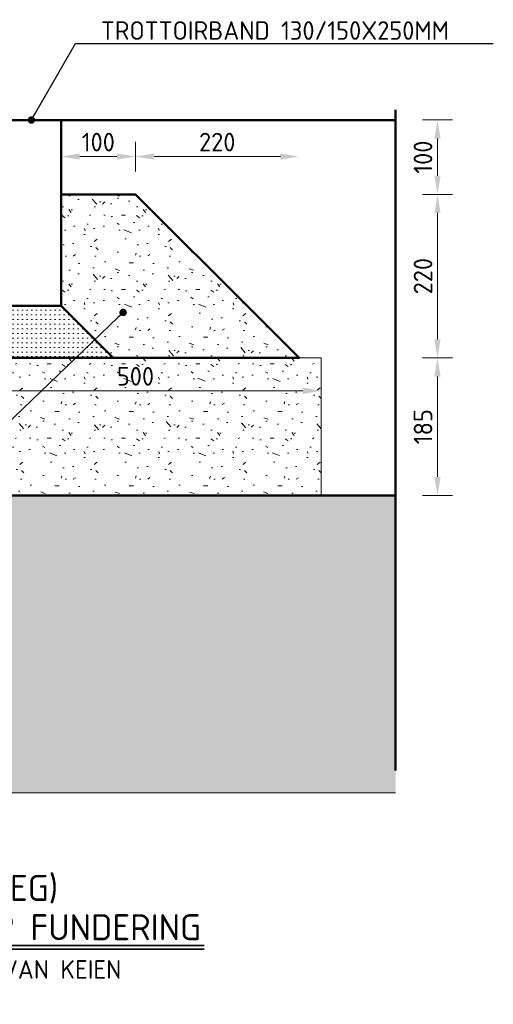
# Model space of a CAD drawing. Header units: metres. Extents: x 92403 to 95147, y 464428 to 465602.
# Tile 220 of 256: x 92592.813 to 92593.451, y 465101.012 to 465102.336. Entities that reach past the tile are written whole.
import ezdxf
from ezdxf import colors
from ezdxf.entities.mleader import LeaderData, LeaderLine
from ezdxf.math import Vec2, Vec3

# ---------------------------------------------------------------- set-up
doc = ezdxf.new("R2010")
doc.units = ezdxf.units.M
doc.linetypes.add('XX-PROJECTGRENS', pattern=[18, 12, -3, 0, -3])
doc.layers.get('0').update_dxf_attribs({"linetype": 'CONTINUOUS'})
doc.layers.get('Defpoints').update_dxf_attribs({"linetype": 'CONTINUOUS'})
for name, color, linetype, lineweight in [('N-WE-GW-GROND_ZAND-AD', 7, 'CONTINUOUS', 18), ('N-WE-GW-GROND_ZAND_CUNETZAND-AD-10', 7, 'CONTINUOUS', 18), ('N-WE-KG-PROJECTGRENS-GD', 7, 'XX-PROJECTGRENS', 50), ('N-WE-VH-KANTOPSLUITING_TROTTOIRBAND_130 150-GD', 210, 'CONTINUOUS', 50), ('N-WE-VH-VERHARDING_ASFALT-T25', 7, 'CONTINUOUS', 25), ('N-WE-VH-VERHARDING_BETON-AD-10', 252, 'CONTINUOUS', 18), ('N-WE-VH-VERHARDING_BETON_SCHRAAL-GD', 252, 'CONTINUOUS', 50), ('N-WE-VH-VERHARDING_BETON_SCHRAAL-T25', 7, 'CONTINUOUS', 25), ('N-WE-VH-VERHARDING_FUNDERING-AD', 252, 'CONTINUOUS', 18), ('N-WE-VH-VERHARDING_FUNDERING-AD-10', 252, 'CONTINUOUS', 18), ('N-WE-VH-VERHARDING_TEGEL-GD', 252, 'CONTINUOUS', 50), ('X-XX-AL-TEKENBLAD_TITELBLOK-T25', 7, 'CONTINUOUS', 25), ('X-XX-AL-TEKENBLAD_TITELBLOK-T35', 50, 'CONTINUOUS', 35), ('X-XX-AL-VERWIJZING_DETAIL-M', 7, 'CONTINUOUS', 18)]:
    doc.layers.add(name, color=color, linetype=linetype, lineweight=lineweight)
doc.styles.add('NLCS-ISO-M10-T25', font='NLCS-ISO.ttf', dxfattribs={"height": 0.025})
doc.styles.add('NLCS-ISO-M10-T35', font='NLCS-ISO.ttf', dxfattribs={"height": 0.035})
doc.dimstyles.new('NLCS-M10-T25-PIJL_L2_H1', dxfattribs={"dimscale": 0.01, "dimtxt": 2.5, "dimasz": 2.5, "dimexe": 2, "dimexo": 2, "dimgap": 0.7, "dimtad": 1, "dimzin": 0, "dimdsep": 46, "dimtxsty": 'NLCS-ISO-M10-T25', "dimcen": 2.5, "dimdle": 2, "dimclrd": 256, "dimclre": 256, "dimclrt": 7, "dimadec": 1, "dimazin": 0, "dimtfac": 1, "dimtdec": 3, "dimtofl": 0, "dimtmove": 1, "dimatfit": 0, "dimfxl": 2, "dimfxlon": 1, "dimtfillclr": 256, "dimtolj": 1, "dimtzin": 0, "dimlwd": -1, "dimlwe": -1, "dimarcsym": 0})
pattern_1 = [(0, (2985.47447, 6084.55283), (0, 0.1), [0, -0.1]), (0, (2985.47547, 6084.51783), (0, 0.1), [0, -0.1]), (0, (2985.47847, 6084.57183), (0, 0.1), [0, -0.1]), (338.1986, (2985.426468, 6084.540832), (0.3000000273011, -0.0999999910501), [0.0107703, -0.5277462]), (216.8699, (2985.436468, 6084.536832), (0.29999999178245, 0.2000000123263), [0.005, -0.495]), (130.6013, (2985.432468, 6084.533832), (0.5000000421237, -0.59999990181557), [0.0092195, -0.9127349]), (206.5651, (2985.39947, 6084.52183), (-0.099999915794, -0.1000001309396), [0.0022361, -0.2213707]), (326.3099, (2985.397468, 6084.520832), (0.1999999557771, -0.1000001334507), [0.0036056, -0.3569496]), (108.4349, (2985.40047, 6084.518832), (-0.0999998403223, 0.2000000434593), [0.0031623, -0.3130655]), (225, (2985.46347, 6084.51183), (-2e-17, -0.100000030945), [0.0042426, -0.1371787]), (0, (2985.46047, 6084.50883), (0.1, 0.1), [0.006, -0.094]), (135, (2985.46647, 6084.50883), (-0.100000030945, 9e-18), [0.0042426, -0.1371787]), (251.5651, (2985.45147, 6084.575832), (0.0999998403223, 0.2000000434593), [0.0031623, -0.3130655]), (0, (2985.45047, 6084.57283), (0.1, 0.1), [0.005, -0.095]), (143.1301, (2985.455468, 6084.572832), (-0.29999999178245, 0.2000000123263), [0.005, -0.495]), (213.6901, (2985.398468, 6084.576832), (0.1999999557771, 0.1000001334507), [0.0036056, -0.3569496]), (341.5651, (2985.39547, 6084.574832), (-0.2000000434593, 0.0999998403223), [0.0063246, -0.3099032]), (126.8699, (2985.401468, 6084.572832), (0.2000000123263, -0.29999999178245), [0.005, -0.495]), (0, (2985.42747, 6084.57283), (0, 0.1), [0, -0.1]), (0, (2985.40047, 6084.54683), (0, 0.1), [0, -0.1]), (0, (2985.42847, 6084.50983), (0, 0.1), [0, -0.1]), (0, (2985.45547, 6084.54083), (0, 0.1), [0, -0.1]), (0, (2985.42647, 6084.55783), (0, 0.1), [0, -0.1]), (0, (2985.40447, 6084.56083), (0, 0.1), [0, -0.1]), (0, (2985.41347, 6084.55483), (0, 0.1), [0, -0.1]), (0, (2985.40947, 6084.53083), (0, 0.1), [0, -0.1]), (0, (2985.38547, 6084.53483), (0, 0.1), [0, -0.1]), (0, (2985.38647, 6084.55783), (0, 0.1), [0, -0.1]), (0, (2985.38347, 6084.57983), (0, 0.1), [0, -0.1]), (0, (2985.41447, 6084.58383), (0, 0.1), [0, -0.1]), (0, (2985.43647, 6084.58783), (0, 0.1), [0, -0.1]), (0, (2985.47147, 6084.58383), (0, 0.1), [0, -0.1]), (0, (2985.44747, 6084.55283), (0, 0.1), [0, -0.1]), (0, (2985.43747, 6084.57083), (0, 0.1), [0, -0.1]), (0, (2985.44547, 6084.52283), (0, 0.1), [0, -0.1]), (0, (2985.41547, 6084.51783), (0, 0.1), [0, -0.1]), (0, (2985.44547, 6084.49583), (0, 0.1), [0, -0.1]), (0, (2985.41247, 6084.50183), (0, 0.1), [0, -0.1]), (0, (2985.38047, 6084.49883), (0, 0.1), [0, -0.1]), (0, (2985.39247, 6084.49383), (0, 0.1), [0, -0.1]), (0, (2985.39347, 6084.50783), (0, 0.1), [0, -0.1]), (0, (2985.46047, 6084.49183), (0, 0.1), [0, -0.1]), (0, (2985.47247, 6084.53283), (0, 0.1), [0, -0.1]), (0, (2985.46747, 6084.56283), (0, 0.1), [0, -0.1]), (0, (2985.42147, 6084.49083), (0, 0.1), [0, -0.1])]

# ---------------------------------------------------------------- blocks, each defined once
blk = doc.blocks.new('*D562')
at = {"layer": 'Defpoints', "color": 0, "transparency": 16777216}
for p in [(92593.1692, 465101.8809), (92593.3755, 465101.8809), (92593.2192, 465101.6959)]:
    blk.add_point(p, dxfattribs=at)
at = {"layer": 'X-XX-AL-VERWIJZING_DETAIL-M', "transparency": 16777216}
for p, q in [((92593.3555, 465101.8809), (92593.3955, 465101.8809)), ((92593.3755, 465101.7209), (92593.3755, 465101.8559)), ((92593.3555, 465101.6959), (92593.3955, 465101.6959))]:
    blk.add_line(p, q, dxfattribs=at)
for points in [[(92593.3713, 465101.8559), (92593.3797, 465101.8559), (92593.3755, 465101.8809)], [(92593.3713, 465101.7209), (92593.3797, 465101.7209), (92593.3755, 465101.6959)]]:
    blk.add_solid(points, dxfattribs=at)
at = {"layer": 'X-XX-AL-VERWIJZING_DETAIL-M', "color": 7, "transparency": 16777216, "insert": (92593.356, 465101.7884), "char_height": 0.025, "attachment_point": 5, "rotation": 90, "style": 'NLCS-ISO-M10-T25'}
blk.add_mtext('\\A1;185', dxfattribs=at)
blk = doc.blocks.new('*D563')
at = {"layer": 'Defpoints', "color": 0, "transparency": 16777216}
for p in [(92592.9692, 465102.1009), (92593.3755, 465102.1009), (92593.1692, 465101.8809)]:
    blk.add_point(p, dxfattribs=at)
at = {"layer": 'X-XX-AL-VERWIJZING_DETAIL-M', "transparency": 16777216}
for p, q in [((92593.3555, 465102.1009), (92593.3955, 465102.1009)), ((92593.3755, 465101.9059), (92593.3755, 465102.0759)), ((92593.3555, 465101.8809), (92593.3955, 465101.8809))]:
    blk.add_line(p, q, dxfattribs=at)
for points in [[(92593.3713, 465102.0759), (92593.3797, 465102.0759), (92593.3755, 465102.1009)], [(92593.3713, 465101.9059), (92593.3797, 465101.9059), (92593.3755, 465101.8809)]]:
    blk.add_solid(points, dxfattribs=at)
at = {"layer": 'X-XX-AL-VERWIJZING_DETAIL-M', "color": 7, "transparency": 16777216, "insert": (92593.356, 465101.9909), "char_height": 0.025, "attachment_point": 5, "rotation": 90, "style": 'NLCS-ISO-M10-T25'}
blk.add_mtext('\\A1;220', dxfattribs=at)
blk = doc.blocks.new('*D564')
at = {"layer": 'Defpoints', "color": 0, "transparency": 16777216}
for p in [(92593.0192, 465102.2009), (92593.3755, 465102.2009), (92592.9692, 465102.1009)]:
    blk.add_point(p, dxfattribs=at)
at = {"layer": 'X-XX-AL-VERWIJZING_DETAIL-M', "transparency": 16777216}
for p, q in [((92593.3555, 465102.2009), (92593.3955, 465102.2009)), ((92593.3755, 465102.1259), (92593.3755, 465102.1759)), ((92593.3555, 465102.1009), (92593.3955, 465102.1009))]:
    blk.add_line(p, q, dxfattribs=at)
for points in [[(92593.3713, 465102.1759), (92593.3797, 465102.1759), (92593.3755, 465102.2009)], [(92593.3713, 465102.1259), (92593.3797, 465102.1259), (92593.3755, 465102.1009)]]:
    blk.add_solid(points, dxfattribs=at)
at = {"layer": 'X-XX-AL-VERWIJZING_DETAIL-M', "color": 7, "transparency": 16777216, "insert": (92593.356, 465102.1509), "char_height": 0.025, "attachment_point": 5, "rotation": 90, "style": 'NLCS-ISO-M10-T25'}
blk.add_mtext('\\A1;100', dxfattribs=at)
blk = doc.blocks.new('*D565')
at = {"layer": 'Defpoints', "color": 0, "transparency": 16777216}
for p in [(92593.1892, 465102.1517), (92592.9692, 465102.1009), (92593.1892, 465101.8809)]:
    blk.add_point(p, dxfattribs=at)
at = {"layer": 'X-XX-AL-VERWIJZING_DETAIL-M', "transparency": 16777216}
for p, q in [((92592.9692, 465102.1317), (92592.9692, 465102.1717)), ((92592.9942, 465102.1517), (92593.1642, 465102.1517))]:
    blk.add_line(p, q, dxfattribs=at)
for points in [[(92592.9942, 465102.1559), (92592.9942, 465102.1476), (92592.9692, 465102.1517)], [(92593.1642, 465102.1559), (92593.1642, 465102.1476), (92593.1892, 465102.1517)]]:
    blk.add_solid(points, dxfattribs=at)
at = {"layer": 'X-XX-AL-VERWIJZING_DETAIL-M', "color": 7, "transparency": 16777216, "insert": (92593.0792, 465102.1712), "char_height": 0.025, "attachment_point": 5, "style": 'NLCS-ISO-M10-T25'}
blk.add_mtext('\\A1;220', dxfattribs=at)
blk = doc.blocks.new('*D567')
at = {"layer": 'Defpoints', "color": 0, "transparency": 16777216}
for p in [(92592.9692, 465102.1517), (92592.8692, 465102.1009), (92592.9692, 465102.1009)]:
    blk.add_point(p, dxfattribs=at)
at = {"layer": 'X-XX-AL-VERWIJZING_DETAIL-M', "transparency": 16777216}
for p, q in [((92592.9692, 465102.1317), (92592.9692, 465102.1717)), ((92592.8942, 465102.1517), (92592.9442, 465102.1517))]:
    blk.add_line(p, q, dxfattribs=at)
for points in [[(92592.8942, 465102.1559), (92592.8942, 465102.1476), (92592.8692, 465102.1517)], [(92592.9442, 465102.1559), (92592.9442, 465102.1476), (92592.9692, 465102.1517)]]:
    blk.add_solid(points, dxfattribs=at)
at = {"layer": 'X-XX-AL-VERWIJZING_DETAIL-M', "color": 7, "transparency": 16777216, "insert": (92592.9192, 465102.1712), "char_height": 0.025, "attachment_point": 5, "style": 'NLCS-ISO-M10-T25'}
blk.add_mtext('\\A1;100', dxfattribs=at)
blk = doc.blocks.new('_Dot')
at = {"color": 0, "linetype": 'ByBlock', "lineweight": -2}
blk.add_line((-0.5, 0), (-1, 0), dxfattribs=at)
at = {"color": 0, "linetype": 'ByBlock', "const_width": 0.5}
blk.add_lwpolyline([(-0.25, 0, 1), (0.25, 0, 1)], format="xyb", close=True, dxfattribs=at)
blk = doc.blocks.new('*D569')
at = {"layer": 'Defpoints', "color": 0, "transparency": 16777216}
for p in [(92592.7192, 465101.9104), (92593.2192, 465101.8367), (92593.2192, 465101.8004)]:
    blk.add_point(p, dxfattribs=at)
at = {"layer": 'X-XX-AL-VERWIJZING_DETAIL-M', "transparency": 16777216}
for p, q in [((92592.7192, 465101.8567), (92592.7192, 465101.8167)), ((92593.2192, 465101.8204), (92593.2192, 465101.8567)), ((92592.7442, 465101.8367), (92593.1942, 465101.8367))]:
    blk.add_line(p, q, dxfattribs=at)
for points in [[(92592.7442, 465101.8409), (92592.7442, 465101.8325), (92592.7192, 465101.8367)], [(92593.1942, 465101.8409), (92593.1942, 465101.8325), (92593.2192, 465101.8367)]]:
    blk.add_solid(points, dxfattribs=at)
at = {"layer": 'X-XX-AL-VERWIJZING_DETAIL-M', "color": 7, "transparency": 16777216, "insert": (92592.9692, 465101.8562), "char_height": 0.025, "attachment_point": 5, "style": 'NLCS-ISO-M10-T25'}
blk.add_mtext('\\A1;500', dxfattribs=at)

msp = doc.modelspace()

# ---------------------------------------------------------------- hatches: boundary and pattern name
at = {"layer": 'N-WE-GW-GROND_ZAND_CUNETZAND-AD-10'}
h = msp.add_hatch(dxfattribs=at)
h.set_pattern_fill('AGW-GROND_ZAND_CUNETZAND', color=256, scale=0.01, pattern_type=2)
h.set_pattern_definition([(0, (2985.3794685, 6084.438832), (0.00625, 0.00625), [0, -0.0125])])
h.paths.add_polyline_path([(92593.319207, 465101.295859), (92593.319207, 465101.695859), (92592.234273, 465101.695859), (92592.02165, 465101.695859), (92592.02165, 465101.295859)])
at = {"layer": 'N-WE-VH-VERHARDING_BETON-AD-10'}
h = msp.add_hatch(dxfattribs=at)
h.set_pattern_fill('AVH-BETON_SCHRAAL', color=256, scale=0.01, pattern_type=2)
h.set_pattern_definition(pattern_1)
h.paths.add_polyline_path([(92592.869207, 465101.950859), (92592.939207, 465101.880859), (92593.189207, 465101.880859), (92593.129177, 465101.940889), (92592.969207, 465102.100859), (92592.869207, 465102.100859)])
at = {"layer": 'N-WE-VH-VERHARDING_FUNDERING-AD-10'}
h = msp.add_hatch(dxfattribs=at)
h.set_pattern_fill('AVH-FUNDERING_ZANDCEMENTSTAB', color=256, scale=0.01, pattern_type=2)
h.set_pattern_definition([(0, (2985.3794685, 6084.488832), (0.03125, 0.00625), [0, -0.00625])])
h.paths.add_polyline_path([(92592.716707, 465101.910859), (92592.581707, 465101.910859), (92592.581707, 465101.880859), (92592.939207, 465101.880859), (92592.869207, 465101.950859), (92592.719207, 465101.950859), (92592.716707, 465101.950859)])
h.paths.add_polyline_path([(92592.719207, 465101.950859), (92592.719719, 465101.950633), (92592.716707, 465101.950859)], flags=17)
h = msp.add_hatch(dxfattribs=at)
h.set_pattern_fill('AVH-FUNDERING_GRANULAAT', color=256, scale=0.01, pattern_type=2)
h.set_pattern_definition(pattern_1)
h.paths.add_polyline_path([(92593.219207, 465101.695859), (92593.219207, 465101.880859), (92592.581707, 465101.880859), (92592.581707, 465101.945859), (92592.435966, 465101.945859), (92592.021654, 465101.945859), (92592.02165, 465101.695859)])

# ---------------------------------------------------------------- linework, layer by layer
at = {"layer": 'N-WE-GW-GROND_ZAND-AD'}
msp.add_lwpolyline([(92592.02165, 465101.295859), (92593.319207, 465101.295859)], dxfattribs=at)
at = {"layer": 'N-WE-KG-PROJECTGRENS-GD'}
msp.add_line((92593.319207, 465101.325859), (92593.319207, 465102.214475), dxfattribs=at)
at = {"layer": 'N-WE-VH-KANTOPSLUITING_TROTTOIRBAND_130 150-GD'}
msp.add_lwpolyline([(92592.719207, 465101.950859), (92592.719207, 465102.080859), (92592.736422, 465102.184147, -0.36662937), (92592.75615, 465102.200859), (92592.869207, 465102.200859), (92592.869207, 465101.950859)], format="xyb", close=True, dxfattribs=at)
at = {"layer": 'N-WE-VH-VERHARDING_BETON_SCHRAAL-GD'}
for points in [[(92592.581707, 465101.910859), (92592.581707, 465101.880859), (92593.189207, 465101.880859), (92593.129177, 465101.940889), (92592.969207, 465102.100859), (92592.869207, 465102.100859)], [(92592.869207, 465101.950859), (92592.939207, 465101.880859)], [(92592.021593, 465101.695859), (92593.319207, 465101.695859)]]:
    msp.add_lwpolyline(points, dxfattribs=at)
at = {"layer": 'N-WE-VH-VERHARDING_FUNDERING-AD', "flags": 128}
for points in [[(92593.169207, 465101.880859), (92593.219207, 465101.880859)], [(92593.219207, 465101.880859), (92593.219207, 465101.695859)]]:
    msp.add_lwpolyline(points, dxfattribs=at)
at = {"layer": 'N-WE-VH-VERHARDING_TEGEL-GD', "flags": 128}
msp.add_lwpolyline([(92592.869207, 465102.200859), (92593.319207, 465102.200859)], dxfattribs=at)
at = {"layer": 'X-XX-AL-TEKENBLAD_TITELBLOK-T35'}
for p, q in [((92592.070308, 465101.090919), (92593.061579, 465101.090919)), ((92592.070308, 465101.085919), (92593.061579, 465101.085919))]:
    msp.add_line(p, q, dxfattribs=at)

# ---------------------------------------------------------------- texts
at = {"layer": 'X-XX-AL-TEKENBLAD_TITELBLOK-T25', "insert": (92592.070308, 465101.004267), "char_height": 0.025, "attachment_point": 7, "style": 'NLCS-ISO-M10-T25'}
msp.add_mtext('LAAG PROFIEL MET LIJNGOOT INCL. GOOTLAAG VAN KEIEN\\PSCHAAL 1:10', dxfattribs=at)
at = {"layer": 'X-XX-AL-TEKENBLAD_TITELBLOK-T35', "char_height": 0.035, "width": 1.298086, "attachment_point": 7, "style": 'NLCS-ISO-M10-T35'}
for s, insert in [('CATEGORIE 4 (WIJKONTSLUITINGSWEG)', (92592.069441, 465101.147152)), ('TROTTOIRBAND LANGS ASFALT OP FUNDERING', (92592.070308, 465101.097694))]:
    msp.add_mtext(s, dxfattribs=dict(at, insert=insert))

# ---------------------------------------------------------------- dimensions: what is measured, and where the dimension line sits
at = {"layer": 'X-XX-AL-VERWIJZING_DETAIL-M'}
for base, p1, p2, picture, middle in [((92593.375497, 465102.200859), (92592.969207, 465102.100859), (92593.019207, 465102.200859), '*D564', (92593.355997, 465102.150859)), ((92593.375497, 465102.100859), (92593.169207, 465101.880859), (92592.969207, 465102.100859), '*D563', (92593.355997, 465101.990859)), ((92593.375497, 465101.880859), (92593.219207, 465101.695859), (92593.169207, 465101.880859), '*D562', (92593.355997, 465101.788359))]:
    dim = msp.add_linear_dim(base=base, p1=p1, p2=p2, angle=90, dimstyle='NLCS-M10-T25-PIJL_L2_H1', override={"dimdec": 0, "dimlfac": 1000}, dxfattribs=at)
    dim.commit()
    dim.dimension.update_dxf_attribs({"geometry": picture, "text_midpoint": middle})
for base, p1, p2, override, picture, middle in [((92592.969207, 465102.151726), (92592.869207, 465102.100859), (92592.969207, 465102.100859), {"dimdec": 0, "dimlfac": 1000, "dimse1": 1}, '*D567', (92592.919207, 465102.171226)), ((92593.189207, 465102.151726), (92592.969207, 465102.100859), (92593.189207, 465101.880859), {"dimdec": 0, "dimlfac": 1000, "dimse2": 1}, '*D565', (92593.079207, 465102.171226)), ((92593.219207, 465101.836697), (92592.719207, 465101.910391), (92593.219207, 465101.800391), {"dimdec": 0, "dimlfac": 1000}, '*D569', (92592.969207, 465101.856197))]:
    dim = msp.add_linear_dim(base=base, p1=p1, p2=p2, dimstyle='NLCS-M10-T25-PIJL_L2_H1', override=override, dxfattribs=at)
    dim.commit()
    dim.dimension.update_dxf_attribs({"geometry": picture, "text_midpoint": middle})

# ---------------------------------------------------------------- leaders
at = {"layer": 'N-WE-VH-VERHARDING_ASFALT-T25', "linetype": 'ByBlock'}
ml = msp.add_multileader_mtext('Standard', dxfattribs=at)
ml.set_content('TROTTOIRBAND 130/150X250MM', color=7, style='NLCS-ISO-M10-T25')
ml.set_leader_properties(color=256, lineweight=-1)
ml.set_arrow_properties(name='DOT')
ml.build(insert=Vec2(0, 0))
ml.multileader.update_dxf_attribs({"text_left_attachment_type": 5, "text_right_attachment_type": 5, "dogleg_length": 2.5, "arrow_head_size": 0.01, "scale": 0.01})
ctx = ml.context
ctx.base_point, ctx.scale, ctx.char_height, ctx.arrow_head_size, ctx.landing_gap_size, ctx.plane_origin = Vec3(92592.913586, 465102.303705), 0.01, 0.025, 0.01, 0.009, Vec3(92592.829207, 465102.200859)
ctx.left_attachment, ctx.right_attachment = 5, 5
notes = []
notes.append((ctx, [(0, (1, 1, 0), (92592.888586, 465102.303705), (1, 0), 0.025, [(0, [(92592.829207, 465102.200859)], 0, [])])]))
ctx.mtext.insert, ctx.mtext.flow_direction = Vec3(92592.922586, 465102.333705), 5
at = {"layer": 'N-WE-VH-VERHARDING_BETON_SCHRAAL-T25'}
ml = msp.add_multileader_mtext('Standard', dxfattribs=at)
ml.set_content('\\A1;SCHRAAL BETON 0,044M³/M', color=7, style='NLCS-ISO-M10-T25')
ml.set_leader_properties(color=256, lineweight=-1)
ml.set_arrow_properties(name='DOT')
ml.build(insert=Vec2(0, 0))
ml.multileader.update_dxf_attribs({"text_left_attachment_type": 5, "text_right_attachment_type": 5, "dogleg_length": 2.5, "arrow_head_size": 0.01, "scale": 0.01})
ctx = ml.context
ctx.base_point, ctx.scale, ctx.char_height, ctx.arrow_head_size, ctx.landing_gap_size, ctx.plane_origin = Vec3(92592.296448, 465101.759003), 0.01, 0.025, 0.01, 0.009, Vec3(92592.87401, 465101.877646)
ctx.left_attachment, ctx.right_attachment = 5, 5
notes.append((ctx, [(0, (1, 1, 0), (92592.761948, 465101.759003), (-1, 0), 0.025, [(0, [(92592.952605, 465101.942054)], 0, [])])]))
ctx.mtext.insert, ctx.mtext.flow_direction = Vec3(92592.305448, 465101.789003), 5
for ctx, leaders in notes:
    for number, flags, end, landing, length, lines in leaders:
        leader = LeaderData()
        leader.index, (leader.has_last_leader_line, leader.has_dogleg_vector, leader.attachment_direction) = number, flags
        leader.last_leader_point, leader.dogleg_vector, leader.dogleg_length = Vec3(end), Vec3(landing), length
        for number, points, colour, breaks in lines:
            line = LeaderLine()
            line.index, line.vertices, line.color, line.breaks = number, Vec3.list(points), colors.encode_raw_color(colour), breaks
            leader.lines.append(line)
        ctx.leaders.append(leader)

doc.saveas('drawing.dxf')
